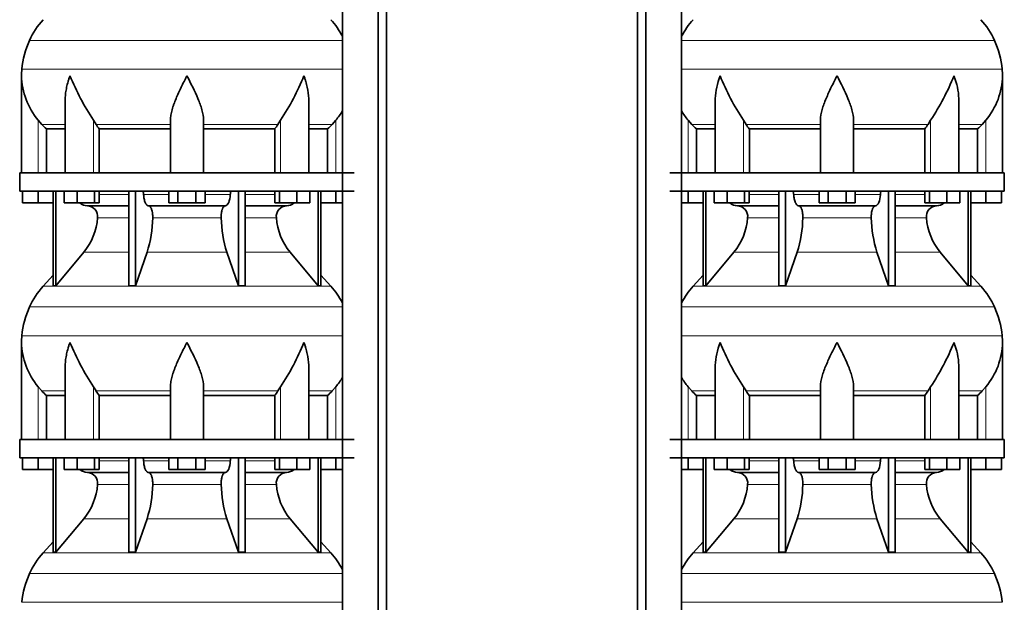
# Model space of a CAD drawing. Header units: millimetres. Extents: x 166 to 773, y -2956 to 2086.
# Tile 15 of 22: x 171 to 707, y 14 to 330. Entities that reach past the tile are written whole.
import ezdxf

# ---------------------------------------------------------------- set-up
doc = ezdxf.new("R2010")
doc.units = ezdxf.units.MM
doc.layers.add('LOW_134-14', color=7, linetype='Continuous')
doc.layers.add('VSI134_DIFFUSORE', color=7, linetype='Continuous')

# ---------------------------------------------------------------- blocks, each defined once
blk = doc.blocks.new('SE')
at = {"layer": 'LOW_134-14', "color": 7, "linetype": 'Continuous', "lineweight": 35}
for p, q in [((346.64, 1572.18), (346.64, -474.32)), ((366.02, -474.32), (366.02, 1572.18)), ((370.57, -474.32), (370.57, 1572.18)), ((346.57, 382.18), (346.57, 247.18)), ((346.57, 237.18), (346.57, 102.18)), ((346.57, 92.18), (346.57, -42.82))]:
    blk.add_line(p, q, dxfattribs=at)
at = {"layer": 'VSI134_DIFFUSORE', "color": 4, "linetype": 'Continuous', "lineweight": 9}
for p, q in [((346.57, 319.17), (176.34, 319.17)), ((172.18, 303.54), (346.57, 303.54)), ((181.01, 247.18), (181.01, 275.78)), ((183.02, 273.48), (195.73, 273.48)), ((211.09, 247.18), (211.09, 275.78)), ((212.52, 273.48), (253.01, 273.48)), ((271.01, 273.48), (311.5, 273.48)), ((312.92, 247.18), (312.92, 275.78)), ((328.28, 273.48), (340.99, 273.48)), ((343.01, 247.18), (343.01, 275.78)), ((214.21, 235.41), (230.31, 235.41)), ((238.43, 235.41), (252.19, 235.41)), ((271.82, 235.41), (285.58, 235.41)), ((293.7, 235.41), (309.8, 235.41)), ((230.31, 222.64), (213.38, 222.64)), ((280.62, 222.64), (243.39, 222.64)), ((310.63, 222.64), (293.7, 222.64)), ((205.86, 203.94), (230.31, 203.94)), ((240.28, 203.94), (283.73, 203.94)), ((293.7, 203.94), (318.15, 203.94)), ((183.71, 185.43), (340.3, 185.43)), ((346.57, 174.17), (176.34, 174.17)), ((172.18, 158.54), (346.57, 158.54)), ((181.01, 102.18), (181.01, 130.78)), ((211.09, 102.18), (211.09, 130.78)), ((312.92, 102.18), (312.92, 130.78)), ((343.01, 102.18), (343.01, 130.78)), ((183.02, 128.48), (195.73, 128.48)), ((212.52, 128.48), (253.01, 128.48)), ((271.01, 128.48), (311.5, 128.48)), ((328.28, 128.48), (340.99, 128.48)), ((214.21, 90.41), (230.31, 90.41)), ((238.43, 90.41), (252.19, 90.41)), ((271.82, 90.41), (285.58, 90.41)), ((293.7, 90.41), (309.8, 90.41)), ((230.31, 77.64), (213.38, 77.64)), ((280.62, 77.64), (243.39, 77.64)), ((310.63, 77.64), (293.7, 77.64)), ((205.86, 58.94), (230.31, 58.94)), ((240.28, 58.94), (283.73, 58.94)), ((293.7, 58.94), (318.15, 58.94)), ((183.71, 40.43), (340.3, 40.43)), ((346.57, 29.17), (176.34, 29.17)), ((172.18, 13.54), (346.57, 13.54))]:
    blk.add_line(p, q, dxfattribs=at)
at = {"layer": 'VSI134_DIFFUSORE', "color": 7, "linetype": 'Continuous', "lineweight": 35}
for p, q in [((172.01, 299.92), (172.01, 247.18)), ((195.73, 286.54), (195.73, 247.18)), ((328.28, 247.18), (328.28, 286.54)), ((183.02, 273.48), (181.01, 275.78)), ((212.52, 273.48), (211.09, 275.78)), ((253.01, 247.18), (253.01, 275.78)), ((271.01, 247.18), (271.01, 275.78)), ((312.92, 275.78), (311.5, 273.48)), ((343.01, 275.78), (340.99, 273.48)), ((185.53, 271.04), (195.73, 271.04)), ((185.53, 247.18), (185.53, 271.04)), ((214.3, 271.04), (253.01, 271.04)), ((214.3, 247.18), (214.3, 271.04)), ((271.01, 271.04), (309.72, 271.04)), ((309.72, 271.04), (309.72, 247.18)), ((328.28, 271.04), (338.48, 271.04)), ((338.48, 271.04), (338.48, 247.18)), ((353.01, 247.18), (171.01, 247.18)), ((171.01, 247.18), (171.01, 237.18)), ((171.01, 237.18), (353.01, 237.18)), ((172.51, 230.78), (172.51, 237.18)), ((172.51, 230.78), (172.51, 237.18)), ((181.01, 230.78), (181.01, 237.18)), ((189.18, 237.18), (189.18, 185.73)), ((190.71, 237.18), (190.71, 185.73)), ((195.25, 230.78), (195.25, 237.18)), ((202.19, 230.78), (202.19, 237.18)), ((211.67, 230.78), (211.67, 237.18)), ((214.21, 230.78), (214.21, 237.18)), ((230.31, 237.18), (230.31, 185.73)), ((234, 237.18), (234, 185.73)), ((252.19, 230.78), (252.19, 237.18)), ((257.1, 230.78), (257.1, 237.18)), ((266.91, 230.78), (266.91, 237.18)), ((271.82, 230.78), (271.82, 237.18)), ((290.01, 237.18), (290.01, 185.73)), ((293.7, 237.18), (293.7, 185.73)), ((309.8, 230.78), (309.8, 237.18)), ((312.34, 230.78), (312.34, 237.18)), ((321.82, 230.78), (321.82, 237.18)), ((328.76, 230.78), (328.76, 237.18)), ((333.3, 237.18), (333.3, 185.73)), ((334.83, 237.18), (334.83, 185.73)), ((343.01, 230.78), (343.01, 237.18)), ((181.01, 230.78), (172.51, 230.78)), ((189.18, 230.78), (181.01, 230.78)), ((202.19, 230.78), (195.25, 230.78)), ((211.67, 230.78), (202.19, 230.78)), ((214.21, 230.78), (211.67, 230.78)), ((257.1, 230.78), (252.19, 230.78)), ((266.91, 230.78), (257.1, 230.78)), ((271.82, 230.78), (266.91, 230.78)), ((312.34, 230.78), (309.8, 230.78)), ((321.82, 230.78), (312.34, 230.78)), ((328.76, 230.78), (321.82, 230.78)), ((343.01, 230.78), (334.83, 230.78)), ((346.57, 230.78), (343.01, 230.78)), ((207.83, 229.18), (230.31, 229.18)), ((241.1, 229.18), (282.91, 229.18)), ((293.7, 229.18), (316.18, 229.18)), ((190.71, 185.73), (205.86, 203.94)), ((234, 185.73), (240.28, 203.94)), ((283.73, 203.94), (290.01, 185.73)), ((318.15, 203.94), (333.3, 185.73)), ((189.18, 191.5), (183.71, 185.43)), ((340.3, 185.43), (334.83, 191.5)), ((189.18, 185.73), (190.71, 185.73)), ((230.31, 185.73), (234, 185.73)), ((290.01, 185.73), (293.7, 185.73)), ((333.3, 185.73), (334.83, 185.73)), ((172.01, 154.92), (172.01, 102.18)), ((195.73, 141.54), (195.73, 102.18)), ((328.28, 102.18), (328.28, 141.54)), ((183.02, 128.48), (181.01, 130.78)), ((212.52, 128.48), (211.09, 130.78)), ((253.01, 102.18), (253.01, 130.78)), ((271.01, 102.18), (271.01, 130.78)), ((312.92, 130.78), (311.5, 128.48)), ((343.01, 130.78), (340.99, 128.48)), ((185.53, 126.04), (195.73, 126.04)), ((185.53, 102.18), (185.53, 126.04)), ((214.3, 126.04), (253.01, 126.04)), ((214.3, 102.18), (214.3, 126.04)), ((271.01, 126.04), (309.72, 126.04)), ((309.72, 126.04), (309.72, 102.18)), ((328.28, 126.04), (338.48, 126.04)), ((338.48, 126.04), (338.48, 102.18)), ((353.01, 102.18), (171.01, 102.18)), ((171.01, 102.18), (171.01, 92.18)), ((171.01, 92.18), (353.01, 92.18)), ((172.51, 85.78), (172.51, 92.18)), ((172.51, 85.78), (172.51, 92.18)), ((181.01, 85.78), (181.01, 92.18)), ((189.18, 92.18), (189.18, 40.73)), ((190.71, 92.18), (190.71, 40.73)), ((195.25, 85.78), (195.25, 92.18)), ((202.19, 85.78), (202.19, 92.18)), ((211.67, 85.78), (211.67, 92.18)), ((214.21, 85.78), (214.21, 92.18)), ((230.31, 92.18), (230.31, 40.73)), ((234, 92.18), (234, 40.73)), ((252.19, 85.78), (252.19, 92.18)), ((257.1, 85.78), (257.1, 92.18)), ((266.91, 85.78), (266.91, 92.18)), ((271.82, 85.78), (271.82, 92.18)), ((290.01, 92.18), (290.01, 40.73)), ((293.7, 92.18), (293.7, 40.73)), ((309.8, 85.78), (309.8, 92.18)), ((312.34, 85.78), (312.34, 92.18)), ((321.82, 85.78), (321.82, 92.18)), ((328.76, 85.78), (328.76, 92.18)), ((333.3, 92.18), (333.3, 40.73)), ((334.83, 92.18), (334.83, 40.73)), ((343.01, 85.78), (343.01, 92.18)), ((181.01, 85.78), (172.51, 85.78)), ((189.18, 85.78), (181.01, 85.78)), ((202.19, 85.78), (195.25, 85.78)), ((211.67, 85.78), (202.19, 85.78)), ((214.21, 85.78), (211.67, 85.78)), ((257.1, 85.78), (252.19, 85.78)), ((266.91, 85.78), (257.1, 85.78)), ((271.82, 85.78), (266.91, 85.78)), ((312.34, 85.78), (309.8, 85.78)), ((321.82, 85.78), (312.34, 85.78)), ((328.76, 85.78), (321.82, 85.78)), ((343.01, 85.78), (334.83, 85.78)), ((346.57, 85.78), (343.01, 85.78)), ((207.83, 84.18), (230.31, 84.18)), ((241.1, 84.18), (282.91, 84.18)), ((293.7, 84.18), (316.18, 84.18)), ((190.71, 40.73), (205.86, 58.94)), ((234, 40.73), (240.28, 58.94)), ((283.73, 58.94), (290.01, 40.73)), ((318.15, 58.94), (333.3, 40.73)), ((189.18, 46.5), (183.71, 40.43)), ((340.3, 40.43), (334.83, 46.5)), ((189.18, 40.73), (190.71, 40.73)), ((230.31, 40.73), (234, 40.73)), ((290.01, 40.73), (293.7, 40.73)), ((333.3, 40.73), (334.83, 40.73))]:
    blk.add_line(p, q, dxfattribs=at)
for centre, radius, start, end in [((216.41, 300.98), 44, 138, 155.5912), ((307.61, 300.98), 44, 27.6842, 42), ((220.96, 298.92), 49, 155.5912, 174.5826), ((210.51, 299.91), 38.5, 174.5826, 180.0352), ((210.7, 300.59), 38.7, 181.0159, 219.8906), ((336.7, 357.45), 149.83, 202.585, 213.0327), ((201.79, 349.81), 133.53, 326.3278, 338.0546), ((313.31, 300.59), 38.7, 320.1094, 329.446), ((245.66, 295.72), 39.91, 213.8601, 218.2043), ((278.38, 295.7), 39.88, 321.7938, 326.1418), ((208.06, 235.86), 6.68, 229.5852, 268.0094), ((315.95, 235.86), 6.68, 271.9979, 310.3729), ((207.55, 223.32), 5.87, 353.3223, 87.2173), ((316.44, 223.34), 5.85, 92.5772, 186.8833), ((180.07, 225.16), 33.4, 320.5472, 355.6594), ((178.44, 223.84), 64.97, 342.1602, 358.9354), ((347.08, 224.09), 66.48, 181.2569, 197.6475), ((344.04, 225.21), 33.51, 184.3996, 219.3938), ((216.41, 155.98), 44, 138, 155.5912), ((307.61, 155.98), 44, 27.6842, 42), ((220.96, 153.92), 49, 155.5912, 174.5826), ((210.51, 154.91), 38.5, 174.5826, 180.0352), ((210.7, 155.59), 38.7, 181.0159, 219.8906), ((336.7, 212.45), 149.83, 202.585, 213.0327), ((201.79, 204.81), 133.53, 326.3278, 338.0546), ((313.31, 155.59), 38.7, 320.1094, 329.446), ((245.66, 150.72), 39.91, 213.8601, 218.2043), ((278.38, 150.7), 39.88, 321.7938, 326.1418), ((208.06, 90.86), 6.68, 229.5852, 268.0094), ((315.95, 90.86), 6.68, 271.9979, 310.3729), ((207.55, 78.32), 5.87, 353.3223, 87.2173), ((316.44, 78.34), 5.85, 92.5772, 186.8833), ((180.07, 80.16), 33.4, 320.5472, 355.6594), ((178.44, 78.84), 64.97, 342.1602, 358.9354), ((347.08, 79.09), 66.48, 181.2569, 197.6475), ((344.04, 80.21), 33.51, 184.3996, 219.3938), ((216.41, 10.98), 44, 138, 155.5912), ((307.61, 10.98), 44, 27.6842, 42), ((220.96, 8.92), 49, 155.5912, 174.5826)]:
    blk.add_arc(centre, radius, start, end, dxfattribs=at)
for points, knots in [([(198.37, 299.91), (198.27, 299.65), (198.18, 299.39), (198, 298.86), (197.91, 298.6), (197.66, 297.82), (197.5, 297.3), (197.04, 295.74), (196.77, 294.71), (196.32, 292.63), (196.14, 291.59), (195.87, 289.54), (195.78, 288.52), (195.74, 287.18), (195.73, 286.86), (195.73, 286.53)], [0, 0, 0, 0, 0.03125, 0.03125, 0.0625, 0.0625, 0.125, 0.125, 0.25, 0.25, 0.375, 0.375, 0.5, 0.5, 0.5400162, 0.5400162, 0.5400162, 0.5400162]), ([(262.01, 299.91), (261.87, 299.65), (261.74, 299.39), (261.47, 298.86), (261.34, 298.6), (260.94, 297.82), (260.68, 297.3), (259.89, 295.74), (259.38, 294.71), (258.36, 292.63), (257.87, 291.59), (256.92, 289.54), (256.47, 288.52), (255.62, 286.49), (255.23, 285.48), (254.69, 283.98), (254.51, 283.48), (254.19, 282.48), (254.04, 281.98), (253.63, 280.5), (253.41, 279.53), (253.1, 277.63), (253.01, 276.69), (253.01, 275.78)], [0, 0, 0, 0, 0.03125, 0.03125, 0.0625, 0.0625, 0.125, 0.125, 0.25, 0.25, 0.375, 0.375, 0.5, 0.5, 0.625, 0.625, 0.6875, 0.6875, 0.75, 0.75, 0.875, 0.875, 1, 1, 1, 1]), ([(271.01, 275.78), (271.01, 277.61), (270.66, 279.51), (269.56, 283.46), (268.81, 285.47), (266.27, 291.55), (264.12, 295.76), (262.01, 299.91)], [0, 0, 0, 0, 0.25, 0.25, 0.5, 0.5, 1, 1, 1, 1]), ([(328.28, 286.53), (328.28, 286.87), (328.27, 287.21), (328.19, 289.6), (327.91, 291.64), (327.23, 294.72), (326.97, 295.75), (326.52, 297.3), (326.35, 297.82), (326.1, 298.6), (325.97, 298.99), (325.83, 299.39), (325.74, 299.65), (325.69, 299.78), (325.65, 299.91)], [0.4588627, 0.4588627, 0.4588627, 0.4588627, 0.5, 0.5, 0.75, 0.75, 0.875, 0.875, 0.9375, 0.9375, 0.96875, 0.984375, 0.984375, 1, 1, 1, 1]), ([(237.67, 237.18), (237.72, 237.18), (237.76, 237.17), (237.86, 237.13), (237.9, 237.1), (238.03, 236.97), (238.11, 236.84), (238.25, 236.51), (238.31, 236.32), (238.39, 235.89), (238.42, 235.65), (238.43, 235.41)], [0, 0, 0, 0, 0.125, 0.125, 0.25, 0.25, 0.5, 0.5, 0.75, 0.75, 1, 1, 1, 1]), ([(285.58, 235.41), (285.59, 235.65), (285.62, 235.88), (285.68, 236.21), (285.71, 236.31), (285.76, 236.5), (285.79, 236.59), (285.86, 236.76), (285.9, 236.83), (285.98, 236.95), (286.02, 237.01), (286.11, 237.1), (286.15, 237.13), (286.25, 237.17), (286.29, 237.18), (286.34, 237.18)], [0, 0, 0, 0, 0.25, 0.25, 0.375, 0.375, 0.5, 0.5, 0.625, 0.625, 0.75, 0.75, 0.875, 0.875, 1, 1, 1, 1]), ([(241.1, 229.18), (240.93, 229.18), (240.77, 229.22), (240.53, 229.34), (240.45, 229.39), (240.29, 229.5), (240.22, 229.57), (239.99, 229.79), (239.84, 229.98), (239.56, 230.43), (239.43, 230.68), (239.19, 231.24), (239.08, 231.56), (238.88, 232.23), (238.79, 232.59), (238.64, 233.34), (238.58, 233.74), (238.48, 234.56), (238.45, 234.98), (238.43, 235.41)], [0, 0, 0, 0, 0.125, 0.125, 0.1875, 0.1875, 0.25, 0.25, 0.375, 0.375, 0.5, 0.5, 0.625, 0.625, 0.75, 0.75, 0.875, 0.875, 1, 1, 1, 1]), ([(285.58, 235.41), (285.5, 233.7), (285.19, 232.1), (284.21, 229.83), (283.56, 229.18), (282.91, 229.18)], [0, 0, 0, 0, 0.5, 0.5, 1, 1, 1, 1]), ([(241.1, 229.18), (241.18, 229.18), (241.26, 229.17), (241.42, 229.13), (241.49, 229.1), (241.73, 228.97), (241.88, 228.84), (242.17, 228.5), (242.31, 228.3), (242.5, 227.94), (242.57, 227.81), (242.69, 227.53), (242.74, 227.38), (242.9, 226.92), (243, 226.59), (243.12, 226.05), (243.16, 225.87), (243.22, 225.49), (243.25, 225.3), (243.33, 224.71), (243.37, 224.3), (243.41, 223.47), (243.41, 223.05), (243.39, 222.64)], [0, 0, 0, 0, 0.0625, 0.0625, 0.125, 0.125, 0.25, 0.25, 0.375, 0.375, 0.4375, 0.4375, 0.5, 0.5, 0.625, 0.625, 0.6875, 0.6875, 0.75, 0.75, 0.875, 0.875, 1, 1, 1, 1]), ([(280.62, 222.64), (280.6, 223.05), (280.61, 223.47), (280.63, 224.09), (280.65, 224.29), (280.68, 224.7), (280.71, 224.9), (280.78, 225.49), (280.85, 225.87), (280.97, 226.41), (281.02, 226.58), (281.11, 226.92), (281.21, 227.24), (281.32, 227.53), (281.44, 227.8), (281.51, 227.94), (281.7, 228.3), (281.84, 228.51), (282.13, 228.84), (282.29, 228.97), (282.6, 229.14), (282.75, 229.18), (282.91, 229.18)], [0, 0, 0, 0, 0.125, 0.125, 0.1875, 0.1875, 0.25, 0.25, 0.375, 0.375, 0.4375, 0.4375, 0.5, 0.5625, 0.5625, 0.625, 0.625, 0.75, 0.75, 0.875, 0.875, 1, 1, 1, 1]), ([(198.37, 154.91), (198.27, 154.65), (198.18, 154.39), (198, 153.86), (197.91, 153.6), (197.66, 152.82), (197.5, 152.3), (197.04, 150.74), (196.77, 149.71), (196.32, 147.63), (196.14, 146.59), (195.87, 144.54), (195.78, 143.52), (195.74, 142.18), (195.73, 141.86), (195.73, 141.53)], [0, 0, 0, 0, 0.03125, 0.03125, 0.0625, 0.0625, 0.125, 0.125, 0.25, 0.25, 0.375, 0.375, 0.5, 0.5, 0.5400162, 0.5400162, 0.5400162, 0.5400162]), ([(262.01, 154.91), (261.87, 154.65), (261.74, 154.39), (261.47, 153.86), (261.34, 153.6), (260.94, 152.82), (260.68, 152.3), (259.89, 150.74), (259.38, 149.71), (258.36, 147.63), (257.87, 146.59), (256.92, 144.54), (256.47, 143.52), (255.62, 141.49), (255.23, 140.48), (254.69, 138.98), (254.51, 138.48), (254.19, 137.48), (254.04, 136.98), (253.63, 135.5), (253.41, 134.53), (253.1, 132.63), (253.01, 131.69), (253.01, 130.78)], [0, 0, 0, 0, 0.03125, 0.03125, 0.0625, 0.0625, 0.125, 0.125, 0.25, 0.25, 0.375, 0.375, 0.5, 0.5, 0.625, 0.625, 0.6875, 0.6875, 0.75, 0.75, 0.875, 0.875, 1, 1, 1, 1]), ([(271.01, 130.78), (271.01, 132.61), (270.66, 134.51), (269.56, 138.46), (268.81, 140.47), (266.27, 146.55), (264.12, 150.76), (262.01, 154.91)], [0, 0, 0, 0, 0.25, 0.25, 0.5, 0.5, 1, 1, 1, 1]), ([(328.28, 141.53), (328.28, 141.87), (328.27, 142.21), (328.19, 144.6), (327.91, 146.64), (327.23, 149.72), (326.97, 150.75), (326.52, 152.3), (326.35, 152.82), (326.1, 153.6), (325.97, 153.99), (325.83, 154.39), (325.74, 154.65), (325.69, 154.78), (325.65, 154.91)], [0.4588627, 0.4588627, 0.4588627, 0.4588627, 0.5, 0.5, 0.75, 0.75, 0.875, 0.875, 0.9375, 0.9375, 0.96875, 0.984375, 0.984375, 1, 1, 1, 1]), ([(237.67, 92.18), (237.72, 92.18), (237.76, 92.17), (237.86, 92.13), (237.9, 92.1), (238.03, 91.97), (238.11, 91.84), (238.25, 91.51), (238.31, 91.32), (238.39, 90.89), (238.42, 90.65), (238.43, 90.41)], [0, 0, 0, 0, 0.125, 0.125, 0.25, 0.25, 0.5, 0.5, 0.75, 0.75, 1, 1, 1, 1]), ([(285.58, 90.41), (285.59, 90.65), (285.62, 90.88), (285.68, 91.21), (285.71, 91.31), (285.76, 91.5), (285.79, 91.59), (285.86, 91.76), (285.9, 91.83), (285.98, 91.95), (286.02, 92.01), (286.11, 92.1), (286.15, 92.13), (286.25, 92.17), (286.29, 92.18), (286.34, 92.18)], [0, 0, 0, 0, 0.25, 0.25, 0.375, 0.375, 0.5, 0.5, 0.625, 0.625, 0.75, 0.75, 0.875, 0.875, 1, 1, 1, 1]), ([(241.1, 84.18), (240.93, 84.18), (240.77, 84.22), (240.53, 84.34), (240.45, 84.39), (240.29, 84.5), (240.22, 84.57), (239.99, 84.79), (239.84, 84.98), (239.56, 85.43), (239.43, 85.68), (239.19, 86.24), (239.08, 86.56), (238.88, 87.23), (238.79, 87.59), (238.64, 88.34), (238.58, 88.74), (238.48, 89.56), (238.45, 89.98), (238.43, 90.41)], [0, 0, 0, 0, 0.125, 0.125, 0.1875, 0.1875, 0.25, 0.25, 0.375, 0.375, 0.5, 0.5, 0.625, 0.625, 0.75, 0.75, 0.875, 0.875, 1, 1, 1, 1]), ([(285.58, 90.41), (285.5, 88.7), (285.19, 87.1), (284.21, 84.83), (283.56, 84.18), (282.91, 84.18)], [0, 0, 0, 0, 0.5, 0.5, 1, 1, 1, 1]), ([(241.1, 84.18), (241.18, 84.18), (241.26, 84.17), (241.42, 84.13), (241.49, 84.1), (241.73, 83.97), (241.88, 83.84), (242.17, 83.5), (242.31, 83.3), (242.5, 82.94), (242.57, 82.81), (242.69, 82.53), (242.74, 82.38), (242.9, 81.92), (243, 81.59), (243.12, 81.05), (243.16, 80.87), (243.22, 80.49), (243.25, 80.3), (243.33, 79.71), (243.37, 79.3), (243.41, 78.47), (243.41, 78.05), (243.39, 77.64)], [0, 0, 0, 0, 0.0625, 0.0625, 0.125, 0.125, 0.25, 0.25, 0.375, 0.375, 0.4375, 0.4375, 0.5, 0.5, 0.625, 0.625, 0.6875, 0.6875, 0.75, 0.75, 0.875, 0.875, 1, 1, 1, 1]), ([(280.62, 77.64), (280.6, 78.05), (280.61, 78.47), (280.63, 79.09), (280.65, 79.29), (280.68, 79.7), (280.71, 79.9), (280.78, 80.49), (280.85, 80.87), (280.97, 81.41), (281.02, 81.58), (281.11, 81.92), (281.21, 82.24), (281.32, 82.53), (281.44, 82.8), (281.51, 82.94), (281.7, 83.3), (281.84, 83.51), (282.13, 83.84), (282.29, 83.97), (282.6, 84.14), (282.75, 84.18), (282.91, 84.18)], [0, 0, 0, 0, 0.125, 0.125, 0.1875, 0.1875, 0.25, 0.25, 0.375, 0.375, 0.4375, 0.4375, 0.5, 0.5625, 0.5625, 0.625, 0.625, 0.75, 0.75, 0.875, 0.875, 1, 1, 1, 1])]:
    blk.add_open_spline(points, degree=3, knots=knots, dxfattribs=at)
for points in [[(185.53, 271.04), (184.66, 271.82), (183.82, 272.64), (183.02, 273.48)], [(340.99, 273.48), (340.19, 272.64), (339.35, 271.82), (338.48, 271.04)], [(185.53, 126.04), (184.66, 126.82), (183.82, 127.64), (183.02, 128.48)], [(340.99, 128.48), (340.19, 127.64), (339.35, 126.82), (338.48, 126.04)]]:
    blk.add_open_spline(points, degree=3, dxfattribs=at)
blk = doc.blocks.new('SE3')
at = {"layer": 'LOW_134-14', "color": 7, "linetype": 'Continuous', "lineweight": 35}
for p, q in [((507.09, -474.32), (507.09, 1572.18)), ((511.64, -474.32), (511.64, 1572.18)), ((531.03, 1572.18), (531.03, -474.32)), ((531.1, 382.18), (531.1, 247.18)), ((531.1, 237.18), (531.1, 102.18)), ((531.1, 92.18), (531.1, -42.82))]:
    blk.add_line(p, q, dxfattribs=at)
at = {"layer": 'VSI134_DIFFUSORE', "color": 4, "linetype": 'Continuous', "lineweight": 9}
for p, q in [((701.33, 319.17), (531.1, 319.17)), ((531.1, 303.54), (705.49, 303.54)), ((534.66, 247.18), (534.66, 275.78)), ((549.38, 273.48), (536.67, 273.48)), ((564.75, 247.18), (564.75, 275.78)), ((606.66, 273.48), (566.17, 273.48)), ((624.66, 273.48), (665.15, 273.48)), ((666.57, 247.18), (666.57, 275.78)), ((681.94, 273.48), (694.65, 273.48)), ((696.66, 247.18), (696.66, 275.78)), ((567.87, 235.41), (583.96, 235.41)), ((592.09, 235.41), (605.85, 235.41)), ((625.48, 235.41), (639.23, 235.41)), ((647.36, 235.41), (663.46, 235.41)), ((583.96, 222.64), (567.03, 222.64)), ((634.27, 222.64), (597.05, 222.64)), ((664.29, 222.64), (647.36, 222.64)), ((559.52, 203.94), (583.96, 203.94)), ((593.94, 203.94), (637.38, 203.94)), ((647.36, 203.94), (671.8, 203.94)), ((537.36, 185.43), (693.96, 185.43)), ((701.33, 174.17), (531.1, 174.17)), ((531.1, 158.54), (705.49, 158.54)), ((534.66, 102.18), (534.66, 130.78)), ((564.75, 102.18), (564.75, 130.78)), ((666.57, 102.18), (666.57, 130.78)), ((696.66, 102.18), (696.66, 130.78)), ((549.38, 128.48), (536.67, 128.48)), ((606.66, 128.48), (566.17, 128.48)), ((624.66, 128.48), (665.15, 128.48)), ((681.94, 128.48), (694.65, 128.48)), ((567.87, 90.41), (583.96, 90.41)), ((592.09, 90.41), (605.85, 90.41)), ((625.48, 90.41), (639.23, 90.41)), ((647.36, 90.41), (663.46, 90.41)), ((583.96, 77.64), (567.03, 77.64)), ((634.27, 77.64), (597.05, 77.64)), ((664.29, 77.64), (647.36, 77.64)), ((559.52, 58.94), (583.96, 58.94)), ((593.94, 58.94), (637.38, 58.94)), ((647.36, 58.94), (671.8, 58.94)), ((537.36, 40.43), (693.96, 40.43)), ((701.33, 29.17), (531.1, 29.17)), ((531.1, 13.54), (705.49, 13.54))]:
    blk.add_line(p, q, dxfattribs=at)
at = {"layer": 'VSI134_DIFFUSORE', "color": 7, "linetype": 'Continuous', "lineweight": 35}
for p, q in [((705.66, 247.18), (705.66, 299.92)), ((549.38, 286.54), (549.38, 247.18)), ((681.94, 247.18), (681.94, 286.54)), ((536.67, 273.48), (534.66, 275.78)), ((566.17, 273.48), (564.75, 275.78)), ((606.66, 247.18), (606.66, 275.78)), ((624.66, 247.18), (624.66, 275.78)), ((666.57, 275.78), (665.15, 273.48)), ((696.66, 275.78), (694.65, 273.48)), ((539.19, 271.04), (549.38, 271.04)), ((539.19, 247.18), (539.19, 271.04)), ((567.95, 271.04), (606.66, 271.04)), ((567.95, 247.18), (567.95, 271.04)), ((624.66, 271.04), (663.37, 271.04)), ((663.37, 271.04), (663.37, 247.18)), ((681.94, 271.04), (692.13, 271.04)), ((692.13, 271.04), (692.13, 247.18)), ((706.66, 247.18), (524.66, 247.18)), ((706.66, 237.18), (706.66, 247.18)), ((524.66, 237.18), (706.66, 237.18)), ((534.66, 230.78), (534.66, 237.18)), ((542.83, 237.18), (542.83, 185.73)), ((544.36, 237.18), (544.36, 185.73)), ((548.9, 230.78), (548.9, 237.18)), ((555.84, 230.78), (555.84, 237.18)), ((565.32, 230.78), (565.32, 237.18)), ((567.87, 230.78), (567.87, 237.18)), ((583.96, 237.18), (583.96, 185.73)), ((587.66, 237.18), (587.66, 185.73)), ((605.85, 230.78), (605.85, 237.18)), ((610.75, 230.78), (610.75, 237.18)), ((620.57, 230.78), (620.57, 237.18)), ((625.48, 230.78), (625.48, 237.18)), ((643.66, 237.18), (643.66, 185.73)), ((647.36, 237.18), (647.36, 185.73)), ((663.46, 230.78), (663.46, 237.18)), ((666, 230.78), (666, 237.18)), ((675.48, 230.78), (675.48, 237.18)), ((682.42, 230.78), (682.42, 237.18)), ((686.96, 237.18), (686.96, 185.73)), ((688.49, 237.18), (688.49, 185.73)), ((696.66, 230.78), (696.66, 237.18)), ((705.16, 230.78), (705.16, 237.18)), ((534.66, 230.78), (531.1, 230.78)), ((542.83, 230.78), (534.66, 230.78)), ((555.84, 230.78), (548.9, 230.78)), ((565.32, 230.78), (555.84, 230.78)), ((567.87, 230.78), (565.32, 230.78)), ((610.75, 230.78), (605.85, 230.78)), ((620.57, 230.78), (610.75, 230.78)), ((625.48, 230.78), (620.57, 230.78)), ((666, 230.78), (663.46, 230.78)), ((675.48, 230.78), (666, 230.78)), ((682.42, 230.78), (675.48, 230.78)), ((696.66, 230.78), (688.49, 230.78)), ((705.16, 230.78), (696.66, 230.78)), ((561.49, 229.18), (583.96, 229.18)), ((594.75, 229.18), (636.57, 229.18)), ((647.36, 229.18), (669.83, 229.18)), ((544.36, 185.73), (559.52, 203.94)), ((587.66, 185.73), (593.94, 203.94)), ((637.38, 203.94), (643.66, 185.73)), ((671.8, 203.94), (686.96, 185.73)), ((542.83, 191.5), (537.36, 185.43)), ((693.96, 185.43), (688.49, 191.5)), ((542.83, 185.73), (544.36, 185.73)), ((583.96, 185.73), (587.66, 185.73)), ((643.66, 185.73), (647.36, 185.73)), ((686.96, 185.73), (688.49, 185.73)), ((705.66, 102.18), (705.66, 154.92)), ((549.38, 141.54), (549.38, 102.18)), ((681.94, 102.18), (681.94, 141.54)), ((536.67, 128.48), (534.66, 130.78)), ((566.17, 128.48), (564.75, 130.78)), ((606.66, 102.18), (606.66, 130.78)), ((624.66, 102.18), (624.66, 130.78)), ((666.57, 130.78), (665.15, 128.48)), ((696.66, 130.78), (694.65, 128.48)), ((539.19, 126.04), (549.38, 126.04)), ((539.19, 102.18), (539.19, 126.04)), ((567.95, 126.04), (606.66, 126.04)), ((567.95, 102.18), (567.95, 126.04)), ((624.66, 126.04), (663.37, 126.04)), ((663.37, 126.04), (663.37, 102.18)), ((681.94, 126.04), (692.13, 126.04)), ((692.13, 126.04), (692.13, 102.18)), ((706.66, 102.18), (524.66, 102.18)), ((706.66, 92.18), (706.66, 102.18)), ((524.66, 92.18), (706.66, 92.18)), ((534.66, 85.78), (534.66, 92.18)), ((542.83, 92.18), (542.83, 40.73)), ((544.36, 92.18), (544.36, 40.73)), ((548.9, 85.78), (548.9, 92.18)), ((555.84, 85.78), (555.84, 92.18)), ((565.32, 85.78), (565.32, 92.18)), ((567.87, 85.78), (567.87, 92.18)), ((583.96, 92.18), (583.96, 40.73)), ((587.66, 92.18), (587.66, 40.73)), ((605.85, 85.78), (605.85, 92.18)), ((610.75, 85.78), (610.75, 92.18)), ((620.57, 85.78), (620.57, 92.18)), ((625.48, 85.78), (625.48, 92.18)), ((643.66, 92.18), (643.66, 40.73)), ((647.36, 92.18), (647.36, 40.73)), ((663.46, 85.78), (663.46, 92.18)), ((666, 85.78), (666, 92.18)), ((675.48, 85.78), (675.48, 92.18)), ((682.42, 85.78), (682.42, 92.18)), ((686.96, 92.18), (686.96, 40.73)), ((688.49, 92.18), (688.49, 40.73)), ((696.66, 85.78), (696.66, 92.18)), ((705.16, 85.78), (705.16, 92.18)), ((534.66, 85.78), (531.1, 85.78)), ((542.83, 85.78), (534.66, 85.78)), ((555.84, 85.78), (548.9, 85.78)), ((565.32, 85.78), (555.84, 85.78)), ((567.87, 85.78), (565.32, 85.78)), ((610.75, 85.78), (605.85, 85.78)), ((620.57, 85.78), (610.75, 85.78)), ((625.48, 85.78), (620.57, 85.78)), ((666, 85.78), (663.46, 85.78)), ((675.48, 85.78), (666, 85.78)), ((682.42, 85.78), (675.48, 85.78)), ((696.66, 85.78), (688.49, 85.78)), ((705.16, 85.78), (696.66, 85.78)), ((561.49, 84.18), (583.96, 84.18)), ((594.75, 84.18), (636.57, 84.18)), ((647.36, 84.18), (669.83, 84.18)), ((544.36, 40.73), (559.52, 58.94)), ((587.66, 40.73), (593.94, 58.94)), ((637.38, 58.94), (643.66, 40.73)), ((671.8, 58.94), (686.96, 40.73)), ((542.83, 46.5), (537.36, 40.43)), ((693.96, 40.43), (688.49, 46.5)), ((542.83, 40.73), (544.36, 40.73)), ((583.96, 40.73), (587.66, 40.73)), ((643.66, 40.73), (647.36, 40.73)), ((686.96, 40.73), (688.49, 40.73))]:
    blk.add_line(p, q, dxfattribs=at)
for centre, radius, start, end in [((570.06, 300.98), 44, 138, 152.3158), ((661.26, 300.98), 44, 24.4088, 42), ((656.71, 298.92), 49, 5.4174, 24.4088), ((667.16, 299.91), 38.5, 359.9861, 5.4174), ((677.84, 350.85), 135.74, 202.0412, 213.5763), ((553.48, 350.85), 135.74, 326.4237, 337.9588), ((666.97, 300.59), 38.7, 320.1094, 358.9842), ((564.35, 300.59), 38.7, 210.5496, 219.8906), ((599.28, 295.7), 39.88, 213.8582, 218.2062), ((632.04, 295.7), 39.88, 321.7938, 326.1418), ((561.72, 235.86), 6.68, 229.5852, 268.0094), ((669.6, 235.86), 6.68, 271.9979, 310.3729), ((561.2, 223.32), 5.87, 353.3223, 87.2173), ((670.1, 223.34), 5.85, 92.5772, 186.8833), ((533.73, 225.16), 33.4, 320.5472, 355.6594), ((532.09, 223.84), 64.97, 342.1602, 358.9354), ((700.74, 224.09), 66.48, 181.2569, 197.6475), ((697.7, 225.21), 33.51, 184.3996, 219.3938), ((570.06, 155.98), 44, 138, 152.3158), ((661.26, 155.98), 44, 24.4088, 42), ((656.71, 153.92), 49, 5.4174, 24.4088), ((667.16, 154.91), 38.5, 359.9861, 5.4174), ((677.84, 205.85), 135.74, 202.0412, 213.5763), ((553.48, 205.85), 135.74, 326.4237, 337.9588), ((666.97, 155.59), 38.7, 320.1094, 358.9842), ((564.35, 155.59), 38.7, 210.5496, 219.8906), ((599.28, 150.7), 39.88, 213.8582, 218.2062), ((632.04, 150.7), 39.88, 321.7938, 326.1418), ((561.72, 90.86), 6.68, 229.5852, 268.0094), ((669.6, 90.86), 6.68, 271.9979, 310.3729), ((561.2, 78.32), 5.87, 353.3223, 87.2173), ((670.1, 78.34), 5.85, 92.5772, 186.8833), ((533.73, 80.16), 33.4, 320.5472, 355.6594), ((532.09, 78.84), 64.97, 342.1602, 358.9354), ((700.74, 79.09), 66.48, 181.2569, 197.6475), ((697.7, 80.21), 33.51, 184.3996, 219.3938), ((570.06, 10.98), 44, 138, 152.3158), ((661.26, 10.98), 44, 24.4088, 42), ((656.71, 8.92), 49, 5.4174, 24.4088)]:
    blk.add_arc(centre, radius, start, end, dxfattribs=at)
for points, knots in [([(549.38, 286.53), (549.38, 286.85), (549.39, 287.18), (549.54, 291.55), (550.53, 295.76), (552.02, 299.91)], [0.4601729, 0.4601729, 0.4601729, 0.4601729, 0.5, 0.5, 1, 1, 1, 1]), ([(606.66, 275.78), (606.66, 277.61), (607.02, 279.55), (608.12, 283.49), (608.86, 285.5), (610.58, 289.6), (611.54, 291.64), (613.04, 294.72), (613.55, 295.75), (614.6, 297.82), (615.13, 298.88), (615.66, 299.91)], [0, 0, 0, 0, 0.25, 0.25, 0.5, 0.5, 0.75, 0.75, 0.875, 0.875, 1, 1, 1, 1]), ([(624.66, 275.78), (624.66, 277.61), (624.31, 279.51), (623.21, 283.47), (622.47, 285.48), (619.93, 291.55), (617.77, 295.76), (615.66, 299.91)], [0, 0, 0, 0, 0.25, 0.25, 0.5, 0.5, 1, 1, 1, 1]), ([(681.94, 286.53), (681.94, 286.85), (681.93, 287.18), (681.78, 291.55), (680.79, 295.76), (679.3, 299.91)], [0.4601729, 0.4601729, 0.4601729, 0.4601729, 0.5, 0.5, 1, 1, 1, 1]), ([(591.33, 237.18), (591.37, 237.18), (591.42, 237.17), (591.51, 237.13), (591.56, 237.1), (591.69, 236.97), (591.77, 236.84), (591.91, 236.51), (591.96, 236.32), (592.05, 235.89), (592.08, 235.65), (592.09, 235.41)], [0, 0, 0, 0, 0.125, 0.125, 0.25, 0.25, 0.5, 0.5, 0.75, 0.75, 1, 1, 1, 1]), ([(639.23, 235.41), (639.24, 235.65), (639.27, 235.88), (639.33, 236.21), (639.36, 236.31), (639.42, 236.5), (639.45, 236.59), (639.52, 236.76), (639.56, 236.83), (639.63, 236.95), (639.68, 237.01), (639.76, 237.1), (639.81, 237.13), (639.9, 237.17), (639.95, 237.18), (639.99, 237.18)], [0, 0, 0, 0, 0.25, 0.25, 0.375, 0.375, 0.5, 0.5, 0.625, 0.625, 0.75, 0.75, 0.875, 0.875, 1, 1, 1, 1]), ([(594.75, 229.18), (594.59, 229.18), (594.43, 229.22), (594.19, 229.34), (594.11, 229.39), (593.95, 229.5), (593.87, 229.57), (593.64, 229.79), (593.5, 229.98), (593.22, 230.43), (593.09, 230.68), (592.85, 231.24), (592.73, 231.56), (592.53, 232.23), (592.45, 232.59), (592.3, 233.34), (592.23, 233.74), (592.14, 234.56), (592.11, 234.98), (592.09, 235.41)], [0, 0, 0, 0, 0.125, 0.125, 0.1875, 0.1875, 0.25, 0.25, 0.375, 0.375, 0.5, 0.5, 0.625, 0.625, 0.75, 0.75, 0.875, 0.875, 1, 1, 1, 1]), ([(639.23, 235.41), (639.16, 233.7), (638.84, 232.1), (637.87, 229.83), (637.22, 229.18), (636.57, 229.18)], [0, 0, 0, 0, 0.5, 0.5, 1, 1, 1, 1]), ([(594.75, 229.18), (594.83, 229.18), (594.91, 229.17), (595.07, 229.13), (595.15, 229.1), (595.38, 228.97), (595.53, 228.84), (595.83, 228.5), (595.96, 228.3), (596.16, 227.94), (596.22, 227.81), (596.34, 227.53), (596.4, 227.38), (596.56, 226.92), (596.65, 226.59), (596.78, 226.05), (596.81, 225.87), (596.88, 225.49), (596.91, 225.3), (596.99, 224.71), (597.02, 224.3), (597.06, 223.47), (597.06, 223.05), (597.05, 222.64)], [0, 0, 0, 0, 0.0625, 0.0625, 0.125, 0.125, 0.25, 0.25, 0.375, 0.375, 0.4375, 0.4375, 0.5, 0.5, 0.625, 0.625, 0.6875, 0.6875, 0.75, 0.75, 0.875, 0.875, 1, 1, 1, 1]), ([(634.27, 222.64), (634.26, 223.05), (634.26, 223.47), (634.29, 224.09), (634.3, 224.29), (634.34, 224.7), (634.36, 224.9), (634.44, 225.49), (634.5, 225.87), (634.63, 226.41), (634.67, 226.58), (634.77, 226.92), (634.87, 227.24), (634.98, 227.53), (635.1, 227.8), (635.16, 227.94), (635.36, 228.3), (635.5, 228.51), (635.79, 228.84), (635.94, 228.97), (636.25, 229.14), (636.41, 229.18), (636.57, 229.18)], [0, 0, 0, 0, 0.125, 0.125, 0.1875, 0.1875, 0.25, 0.25, 0.375, 0.375, 0.4375, 0.4375, 0.5, 0.5625, 0.5625, 0.625, 0.625, 0.75, 0.75, 0.875, 0.875, 1, 1, 1, 1]), ([(549.38, 141.53), (549.38, 141.85), (549.39, 142.18), (549.54, 146.55), (550.53, 150.76), (552.02, 154.91)], [0.4601729, 0.4601729, 0.4601729, 0.4601729, 0.5, 0.5, 1, 1, 1, 1]), ([(606.66, 130.78), (606.66, 132.61), (607.02, 134.55), (608.12, 138.49), (608.86, 140.5), (610.58, 144.6), (611.54, 146.64), (613.04, 149.72), (613.55, 150.75), (614.6, 152.82), (615.13, 153.88), (615.66, 154.91)], [0, 0, 0, 0, 0.25, 0.25, 0.5, 0.5, 0.75, 0.75, 0.875, 0.875, 1, 1, 1, 1]), ([(624.66, 130.78), (624.66, 132.61), (624.31, 134.51), (623.21, 138.47), (622.47, 140.48), (619.93, 146.55), (617.77, 150.76), (615.66, 154.91)], [0, 0, 0, 0, 0.25, 0.25, 0.5, 0.5, 1, 1, 1, 1]), ([(681.94, 141.53), (681.94, 141.85), (681.93, 142.18), (681.78, 146.55), (680.79, 150.76), (679.3, 154.91)], [0.4601729, 0.4601729, 0.4601729, 0.4601729, 0.5, 0.5, 1, 1, 1, 1]), ([(591.33, 92.18), (591.37, 92.18), (591.42, 92.17), (591.51, 92.13), (591.56, 92.1), (591.69, 91.97), (591.77, 91.84), (591.91, 91.51), (591.96, 91.32), (592.05, 90.89), (592.08, 90.65), (592.09, 90.41)], [0, 0, 0, 0, 0.125, 0.125, 0.25, 0.25, 0.5, 0.5, 0.75, 0.75, 1, 1, 1, 1]), ([(639.23, 90.41), (639.24, 90.65), (639.27, 90.88), (639.33, 91.21), (639.36, 91.31), (639.42, 91.5), (639.45, 91.59), (639.52, 91.76), (639.56, 91.83), (639.63, 91.95), (639.68, 92.01), (639.76, 92.1), (639.81, 92.13), (639.9, 92.17), (639.95, 92.18), (639.99, 92.18)], [0, 0, 0, 0, 0.25, 0.25, 0.375, 0.375, 0.5, 0.5, 0.625, 0.625, 0.75, 0.75, 0.875, 0.875, 1, 1, 1, 1]), ([(594.75, 84.18), (594.59, 84.18), (594.43, 84.22), (594.19, 84.34), (594.11, 84.39), (593.95, 84.5), (593.87, 84.57), (593.64, 84.79), (593.5, 84.98), (593.22, 85.43), (593.09, 85.68), (592.85, 86.24), (592.73, 86.56), (592.53, 87.23), (592.45, 87.59), (592.3, 88.34), (592.23, 88.74), (592.14, 89.56), (592.11, 89.98), (592.09, 90.41)], [0, 0, 0, 0, 0.125, 0.125, 0.1875, 0.1875, 0.25, 0.25, 0.375, 0.375, 0.5, 0.5, 0.625, 0.625, 0.75, 0.75, 0.875, 0.875, 1, 1, 1, 1]), ([(639.23, 90.41), (639.16, 88.7), (638.84, 87.1), (637.87, 84.83), (637.22, 84.18), (636.57, 84.18)], [0, 0, 0, 0, 0.5, 0.5, 1, 1, 1, 1]), ([(594.75, 84.18), (594.83, 84.18), (594.91, 84.17), (595.07, 84.13), (595.15, 84.1), (595.38, 83.97), (595.53, 83.84), (595.83, 83.5), (595.96, 83.3), (596.16, 82.94), (596.22, 82.81), (596.34, 82.53), (596.4, 82.38), (596.56, 81.92), (596.65, 81.59), (596.78, 81.05), (596.81, 80.87), (596.88, 80.49), (596.91, 80.3), (596.99, 79.71), (597.02, 79.3), (597.06, 78.47), (597.06, 78.05), (597.05, 77.64)], [0, 0, 0, 0, 0.0625, 0.0625, 0.125, 0.125, 0.25, 0.25, 0.375, 0.375, 0.4375, 0.4375, 0.5, 0.5, 0.625, 0.625, 0.6875, 0.6875, 0.75, 0.75, 0.875, 0.875, 1, 1, 1, 1]), ([(634.27, 77.64), (634.26, 78.05), (634.26, 78.47), (634.29, 79.09), (634.3, 79.29), (634.34, 79.7), (634.36, 79.9), (634.44, 80.49), (634.5, 80.87), (634.63, 81.41), (634.67, 81.58), (634.77, 81.92), (634.87, 82.24), (634.98, 82.53), (635.1, 82.8), (635.16, 82.94), (635.36, 83.3), (635.5, 83.51), (635.79, 83.84), (635.94, 83.97), (636.25, 84.14), (636.41, 84.18), (636.57, 84.18)], [0, 0, 0, 0, 0.125, 0.125, 0.1875, 0.1875, 0.25, 0.25, 0.375, 0.375, 0.4375, 0.4375, 0.5, 0.5625, 0.5625, 0.625, 0.625, 0.75, 0.75, 0.875, 0.875, 1, 1, 1, 1])]:
    blk.add_open_spline(points, degree=3, knots=knots, dxfattribs=at)
for points in [[(539.19, 271.04), (538.32, 271.82), (537.48, 272.64), (536.67, 273.48)], [(694.65, 273.48), (693.84, 272.64), (693, 271.82), (692.13, 271.04)], [(539.19, 126.04), (538.32, 126.82), (537.48, 127.64), (536.67, 128.48)], [(694.65, 128.48), (693.84, 127.64), (693, 126.82), (692.13, 126.04)]]:
    blk.add_open_spline(points, degree=3, dxfattribs=at)

msp = doc.modelspace()

# ---------------------------------------------------------------- block references
for name in ['SE', 'SE3']:
    msp.add_blockref(name, (0, 0))

doc.saveas('drawing.dxf')
